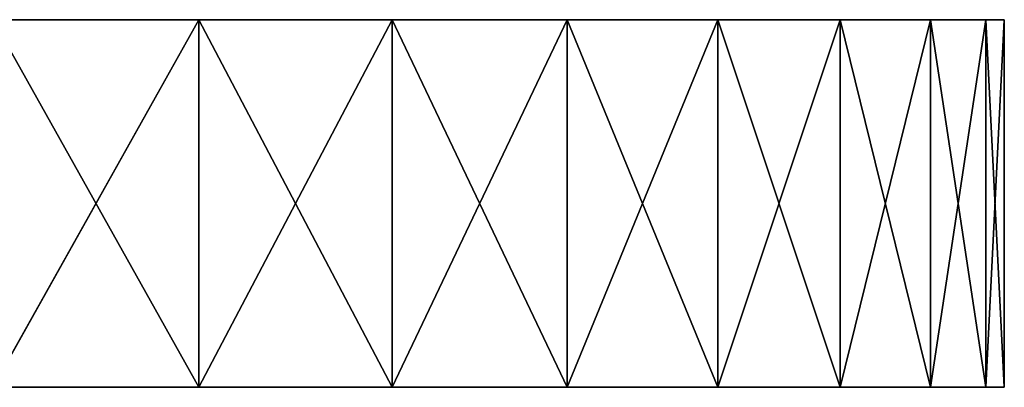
# Model space of a CAD drawing. Extents: x 0 to 40, y 0 to 2.6.
# Tile 256 of 256: x 39.598 to 40, y 2.5 to 2.65. Entities that reach past the tile are written whole.
import ezdxf

# ---------------------------------------------------------------- set-up
doc = ezdxf.new("R2010")
doc.units = 0
doc.header["$LTSCALE"] = 2.54
doc.layers.get('0').update_dxf_attribs({"color": 13, "linetype": 'CONTINUOUS'})

# ---------------------------------------------------------------- blocks, each defined once
blk = doc.blocks.new('P__KA_PRYSZNICOWA_OTEA_40C')
at = {"color": 0}
for p, q in [((40, 2.65, 8.5), (35.22981, 2.65, 5.90717)), ((40, 2.65, 8.5), (35.22981, 2.65, 5.90717)), ((35.25981, 2.65, 3.05), (40, 2.65, 8.5)), ((40, 2.65, 8.5), (35.25981, 2.65, 5.95)), ((35.25981, 2.65, 6.25), (39.88302, 2.65, 8.8214)), ((39.93301, 2.65, 8.75), (35.25981, 2.65, 6.25)), ((35.25981, 2.65, 6.25), (39.9924, 2.65, 8.58683)), ((35.25981, 2.65, 6.25), (39.9924, 2.65, 8.58683)), ((35.25981, 2.65, 6.25), (39.96985, 2.65, 8.67101)), ((35.25981, 2.65, 6.25), (39.96985, 2.65, 8.67101)), ((39.93301, 2.65, 8.75), (35.25981, 2.65, 6.25)), ((39.67101, 2.65, 8.96985), (35.25981, 2.65, 6.25)), ((39.88302, 2.65, 0.47861), (35.25981, 2.65, 2.75)), ((35.25981, 2.65, 2.75), (39.93301, 2.65, 0.55)), ((39.75, 2.65, 8.93302), (35.25981, 2.65, 6.25)), ((39.67101, 2.65, 8.96985), (35.25981, 2.65, 6.25)), ((39.75, 2.65, 8.93302), (35.25981, 2.65, 6.25)), ((39.8214, 2.65, 8.88302), (35.25981, 2.65, 6.25)), ((39.8214, 2.65, 8.88302), (35.25981, 2.65, 6.25)), ((35.25981, 2.65, 6.25), (39.88302, 2.65, 8.8214)), ((39.9924, 2.65, 0.71318), (35.25981, 2.65, 2.75)), ((39.9924, 2.65, 0.71318), (35.25981, 2.65, 2.75)), ((39.96985, 2.65, 0.62899), (35.25981, 2.65, 2.75)), ((39.96985, 2.65, 0.62899), (35.25981, 2.65, 2.75)), ((35.25981, 2.65, 2.75), (39.93301, 2.65, 0.55)), ((39.8214, 2.65, 0.41698), (35.25981, 2.65, 2.75)), ((39.88302, 2.65, 0.47861), (35.25981, 2.65, 2.75)), ((39.8214, 2.65, 0.41698), (35.25981, 2.65, 2.75)), ((39.75, 2.65, 0.36699), (35.25981, 2.65, 2.75)), ((39.75, 2.65, 0.36699), (35.25981, 2.65, 2.75)), ((39.67101, 2.65, 0.33016), (35.25981, 2.65, 2.75)), ((39.67101, 2.65, 0.33016), (35.25981, 2.65, 2.75)), ((40, 2.65, 8.5), (35.25981, 2.65, 5.95)), ((35.25981, 2.65, 3.05), (40, 2.65, 8.5)), ((35.28191, 2.65, 3.00261), (40, 2.65, 8.5)), ((35.28191, 2.65, 3.00261), (40, 2.65, 8.5)), ((35.28191, 2.65, 5.9974), (40, 2.65, 8.5)), ((35.28191, 2.65, 5.9974), (40, 2.65, 8.5)), ((35.28191, 2.65, 6.20261), (40, 2.65, 8.5)), ((35.28191, 2.65, 6.20261), (40, 2.65, 8.5)), ((35.28191, 2.65, 6.20261), (39.9924, 2.65, 8.58683)), ((35.28191, 2.65, 6.20261), (39.9924, 2.65, 8.58683)), ((40, 2.65, 0.8), (35.28191, 2.65, 2.7974)), ((40, 2.65, 0.8), (35.28191, 2.65, 2.7974)), ((39.9924, 2.65, 0.71318), (35.28191, 2.65, 2.7974)), ((39.9924, 2.65, 0.71318), (35.28191, 2.65, 2.7974)), ((40, 2.65, 0.8), (35.29544, 2.65, 2.84791)), ((35.29544, 2.65, 2.9521), (40, 2.65, 0.8)), ((35.29544, 2.65, 2.9521), (40, 2.65, 0.8)), ((35.29544, 2.65, 2.9521), (40, 2.65, 8.5)), ((35.29544, 2.65, 2.9521), (40, 2.65, 8.5)), ((35.29544, 2.65, 6.04791), (40, 2.65, 8.5)), ((35.29544, 2.65, 6.04791), (40, 2.65, 8.5)), ((35.29544, 2.65, 6.1521), (40, 2.65, 8.5)), ((35.29544, 2.65, 6.1521), (40, 2.65, 8.5)), ((40, 2.65, 0.8), (35.29544, 2.65, 2.84791)), ((35.3, 2.65, 2.9), (40, 2.65, 0.8)), ((35.3, 2.65, 2.9), (40, 2.65, 0.8)), ((35.3, 2.65, 6.1), (40, 2.65, 8.5)), ((35.3, 2.65, 6.1), (40, 2.65, 8.5)), ((39.58683, 2.5, 0.3076), (39.67101, 2.65, 0.33016)), ((39.58683, 2.5, 0.3076), (39.67101, 2.65, 0.33016)), ((39.58683, 2.65, 0.3076), (39.67101, 2.65, 0.33016)), ((39.58683, 2.65, 8.99241), (39.67101, 2.65, 8.96985)), ((39.58683, 2.65, 0.3076), (39.67101, 2.65, 0.33016)), ((39.58683, 2.65, 8.99241), (39.67101, 2.65, 8.96985)), ((39.58683, 2.65, 8.99241), (39.67101, 2.5, 8.96985)), ((39.58683, 2.65, 8.99241), (39.67101, 2.5, 8.96985)), ((39.67101, 2.5, 0.33016), (39.75, 2.65, 0.36699)), ((39.67101, 2.5, 0.33016), (39.75, 2.65, 0.36699)), ((39.67101, 2.5, 0.33016), (39.67101, 2.65, 0.33016)), ((39.67101, 2.65, 0.33016), (39.75, 2.65, 0.36699)), ((39.67101, 2.5, 0.33016), (39.67101, 2.65, 0.33016)), ((39.67101, 2.65, 8.96985), (39.75, 2.65, 8.93302)), ((39.67101, 2.65, 0.33016), (39.75, 2.65, 0.36699)), ((39.67101, 2.65, 8.96985), (39.75, 2.65, 8.93302)), ((39.67101, 2.65, 8.96985), (39.75, 2.5, 8.93302)), ((39.67101, 2.65, 8.96985), (39.75, 2.5, 8.93302)), ((39.67101, 2.65, 8.96985), (39.67101, 2.5, 8.96985)), ((39.67101, 2.65, 8.96985), (39.67101, 2.5, 8.96985)), ((39.75, 2.5, 0.36699), (39.8214, 2.65, 0.41698)), ((39.75, 2.5, 0.36699), (39.8214, 2.65, 0.41698)), ((39.75, 2.5, 0.36699), (39.75, 2.65, 0.36699)), ((39.75, 2.65, 0.36699), (39.8214, 2.65, 0.41698)), ((39.75, 2.5, 0.36699), (39.75, 2.65, 0.36699)), ((39.75, 2.65, 8.93302), (39.8214, 2.65, 8.88302)), ((39.75, 2.65, 0.36699), (39.8214, 2.65, 0.41698)), ((39.75, 2.65, 8.93302), (39.8214, 2.65, 8.88302)), ((39.75, 2.65, 8.93302), (39.8214, 2.5, 8.88302)), ((39.75, 2.65, 8.93302), (39.8214, 2.5, 8.88302)), ((39.75, 2.65, 8.93302), (39.75, 2.5, 8.93302)), ((39.75, 2.65, 8.93302), (39.75, 2.5, 8.93302)), ((39.8214, 2.5, 0.41698), (39.88302, 2.65, 0.47861)), ((39.8214, 2.5, 0.41698), (39.88302, 2.65, 0.47861)), ((39.8214, 2.5, 0.41698), (39.8214, 2.65, 0.41698)), ((39.8214, 2.65, 0.41698), (39.88302, 2.65, 0.47861)), ((39.8214, 2.5, 0.41698), (39.8214, 2.65, 0.41698)), ((39.8214, 2.65, 8.88302), (39.88302, 2.65, 8.8214)), ((39.8214, 2.65, 0.41698), (39.88302, 2.65, 0.47861)), ((39.8214, 2.65, 8.88302), (39.88302, 2.65, 8.8214)), ((39.8214, 2.65, 8.88302), (39.88302, 2.5, 8.8214)), ((39.8214, 2.65, 8.88302), (39.88302, 2.5, 8.8214)), ((39.8214, 2.65, 8.88302), (39.8214, 2.5, 8.88302)), ((39.8214, 2.65, 8.88302), (39.8214, 2.5, 8.88302)), ((39.88302, 2.5, 0.47861), (39.93301, 2.65, 0.55)), ((39.88302, 2.5, 0.47861), (39.93301, 2.65, 0.55)), ((39.88302, 2.5, 0.47861), (39.88302, 2.65, 0.47861)), ((39.88302, 2.65, 0.47861), (39.93301, 2.65, 0.55)), ((39.88302, 2.5, 0.47861), (39.88302, 2.65, 0.47861)), ((39.88302, 2.65, 8.8214), (39.93301, 2.65, 8.75)), ((39.88302, 2.65, 0.47861), (39.93301, 2.65, 0.55)), ((39.88302, 2.65, 8.8214), (39.93301, 2.65, 8.75)), ((39.88302, 2.65, 8.8214), (39.93301, 2.5, 8.75)), ((39.88302, 2.65, 8.8214), (39.93301, 2.5, 8.75)), ((39.88302, 2.65, 8.8214), (39.88302, 2.5, 8.8214)), ((39.88302, 2.65, 8.8214), (39.88302, 2.5, 8.8214)), ((39.93301, 2.5, 0.55), (39.96985, 2.65, 0.62899)), ((39.93301, 2.5, 0.55), (39.96985, 2.65, 0.62899)), ((39.93301, 2.5, 0.55), (39.93301, 2.65, 0.55)), ((39.93301, 2.65, 0.55), (39.96985, 2.65, 0.62899)), ((39.93301, 2.5, 0.55), (39.93301, 2.65, 0.55)), ((39.93301, 2.65, 8.75), (39.96985, 2.65, 8.67101)), ((39.93301, 2.65, 0.55), (39.96985, 2.65, 0.62899)), ((39.93301, 2.65, 8.75), (39.96985, 2.65, 8.67101)), ((39.93301, 2.65, 8.75), (39.96985, 2.5, 8.67101)), ((39.93301, 2.65, 8.75), (39.96985, 2.5, 8.67101)), ((39.93301, 2.65, 8.75), (39.93301, 2.5, 8.75)), ((39.93301, 2.65, 8.75), (39.93301, 2.5, 8.75)), ((39.96985, 2.5, 0.62899), (39.9924, 2.65, 0.71318)), ((39.96985, 2.5, 0.62899), (39.9924, 2.65, 0.71318)), ((39.96985, 2.5, 0.62899), (39.96985, 2.65, 0.62899)), ((39.96985, 2.65, 0.62899), (39.9924, 2.65, 0.71318)), ((39.96985, 2.5, 0.62899), (39.96985, 2.65, 0.62899)), ((39.96985, 2.65, 8.67101), (39.9924, 2.65, 8.58683)), ((39.96985, 2.65, 0.62899), (39.9924, 2.65, 0.71318)), ((39.96985, 2.65, 8.67101), (39.9924, 2.65, 8.58683)), ((39.96985, 2.65, 8.67101), (39.9924, 2.5, 8.58683)), ((39.96985, 2.65, 8.67101), (39.9924, 2.5, 8.58683)), ((39.96985, 2.65, 8.67101), (39.96985, 2.5, 8.67101)), ((39.96985, 2.65, 8.67101), (39.96985, 2.5, 8.67101)), ((39.9924, 2.5, 0.71318), (40, 2.65, 0.8)), ((39.9924, 2.5, 0.71318), (40, 2.65, 0.8)), ((39.9924, 2.5, 0.71318), (39.9924, 2.65, 0.71318)), ((39.9924, 2.65, 0.71318), (40, 2.65, 0.8)), ((39.9924, 2.5, 0.71318), (39.9924, 2.65, 0.71318)), ((39.9924, 2.65, 8.58683), (40, 2.65, 8.5)), ((39.9924, 2.65, 0.71318), (40, 2.65, 0.8)), ((39.9924, 2.65, 8.58683), (40, 2.65, 8.5)), ((39.9924, 2.65, 8.58683), (40, 2.5, 8.5)), ((39.9924, 2.65, 8.58683), (40, 2.5, 8.5)), ((39.9924, 2.65, 8.58683), (39.9924, 2.5, 8.58683)), ((39.9924, 2.65, 8.58683), (39.9924, 2.5, 8.58683)), ((40, 2.65, 0.8), (40, 2.5, 0.8)), ((40, 2.65, 8.5), (40, 2.65, 0.8)), ((40, 2.65, 8.5), (40, 2.65, 0.8)), ((40, 2.65, 8.5), (40, 2.5, 0.8)), ((40, 2.65, 0.8), (40, 2.5, 0.8)), ((40, 2.65, 8.5), (40, 2.5, 0.8)), ((40, 2.65, 8.5), (40, 2.5, 8.5)), ((40, 2.65, 8.5), (40, 2.5, 8.5)), ((35.19283, 2.5, 5.87019), (39.88302, 2.5, 0.47861)), ((39.93301, 2.5, 0.55), (35.19283, 2.5, 5.87019)), ((35.19283, 2.5, 5.87019), (39.9924, 2.5, 0.71318)), ((35.19283, 2.5, 5.87019), (39.9924, 2.5, 0.71318)), ((35.19283, 2.5, 5.87019), (39.96985, 2.5, 0.62899)), ((35.19283, 2.5, 5.87019), (39.96985, 2.5, 0.62899)), ((39.93301, 2.5, 0.55), (35.19283, 2.5, 5.87019)), ((39.75, 2.5, 0.36699), (35.19283, 2.5, 5.87019)), ((35.19283, 2.5, 5.87019), (39.67101, 2.5, 0.33016)), ((39.75, 2.5, 0.36699), (35.19283, 2.5, 5.87019)), ((39.8214, 2.5, 0.41698), (35.19283, 2.5, 5.87019)), ((39.8214, 2.5, 0.41698), (35.19283, 2.5, 5.87019)), ((35.19283, 2.5, 5.87019), (39.88302, 2.5, 0.47861)), ((35.19283, 2.5, 5.87019), (39.67101, 2.5, 0.33016)), ((35.22981, 2.5, 5.90717), (40, 2.5, 0.8)), ((35.22981, 2.5, 5.90717), (40, 2.5, 0.8)), ((35.22981, 2.5, 5.90717), (39.9924, 2.5, 0.71318)), ((35.22981, 2.5, 5.90717), (39.9924, 2.5, 0.71318)), ((39.8214, 2.5, 8.88302), (35.25981, 2.5, 6.25)), ((35.25981, 2.5, 6.25), (39.88302, 2.5, 8.8214)), ((35.25981, 2.5, 5.95), (40, 2.5, 0.8)), ((35.25981, 2.5, 5.95), (40, 2.5, 0.8)), ((35.25981, 2.5, 6.25), (39.88302, 2.5, 8.8214)), ((35.25981, 2.5, 6.25), (39.93301, 2.5, 8.75)), ((39.9924, 2.5, 8.58683), (35.25981, 2.5, 6.25)), ((39.9924, 2.5, 8.58683), (35.25981, 2.5, 6.25)), ((39.96985, 2.5, 8.67101), (35.25981, 2.5, 6.25)), ((39.96985, 2.5, 8.67101), (35.25981, 2.5, 6.25)), ((35.25981, 2.5, 6.25), (39.93301, 2.5, 8.75)), ((39.75, 2.5, 8.93302), (35.25981, 2.5, 6.25)), ((39.8214, 2.5, 8.88302), (35.25981, 2.5, 6.25)), ((39.75, 2.5, 8.93302), (35.25981, 2.5, 6.25)), ((39.67101, 2.5, 8.96985), (35.25981, 2.5, 6.25)), ((39.67101, 2.5, 8.96985), (35.25981, 2.5, 6.25)), ((35.28191, 2.5, 5.9974), (40, 2.5, 0.8)), ((35.28191, 2.5, 5.9974), (40, 2.5, 0.8)), ((40, 2.5, 8.5), (35.28191, 2.5, 6.20261)), ((40, 2.5, 8.5), (35.28191, 2.5, 6.20261)), ((39.9924, 2.5, 8.58683), (35.28191, 2.5, 6.20261)), ((39.9924, 2.5, 8.58683), (35.28191, 2.5, 6.20261)), ((40, 2.5, 0.8), (35.29544, 2.5, 6.04791)), ((40, 2.5, 0.8), (35.29544, 2.5, 6.04791)), ((40, 2.5, 8.5), (35.29544, 2.5, 6.04791)), ((40, 2.5, 8.5), (35.29544, 2.5, 6.04791)), ((40, 2.5, 8.5), (35.29544, 2.5, 6.1521)), ((40, 2.5, 8.5), (35.29544, 2.5, 6.1521)), ((40, 2.5, 8.5), (35.3, 2.5, 6.1)), ((40, 2.5, 8.5), (35.3, 2.5, 6.1)), ((39.67101, 2.5, 0.33016), (39.58683, 2.5, 0.3076)), ((39.67101, 2.5, 0.33016), (39.58683, 2.5, 0.3076)), ((39.67101, 2.5, 8.96985), (39.58683, 2.5, 8.99241)), ((39.67101, 2.5, 8.96985), (39.58683, 2.5, 8.99241)), ((39.75, 2.5, 0.36699), (39.67101, 2.5, 0.33016)), ((39.75, 2.5, 0.36699), (39.67101, 2.5, 0.33016)), ((39.75, 2.5, 8.93302), (39.67101, 2.5, 8.96985)), ((39.75, 2.5, 8.93302), (39.67101, 2.5, 8.96985)), ((39.8214, 2.5, 0.41698), (39.75, 2.5, 0.36699)), ((39.8214, 2.5, 0.41698), (39.75, 2.5, 0.36699)), ((39.8214, 2.5, 8.88302), (39.75, 2.5, 8.93302)), ((39.8214, 2.5, 8.88302), (39.75, 2.5, 8.93302)), ((39.88302, 2.5, 0.47861), (39.8214, 2.5, 0.41698)), ((39.88302, 2.5, 8.8214), (39.8214, 2.5, 8.88302)), ((39.88302, 2.5, 0.47861), (39.8214, 2.5, 0.41698)), ((39.88302, 2.5, 8.8214), (39.8214, 2.5, 8.88302)), ((39.93301, 2.5, 0.55), (39.88302, 2.5, 0.47861)), ((39.93301, 2.5, 0.55), (39.88302, 2.5, 0.47861)), ((39.93301, 2.5, 8.75), (39.88302, 2.5, 8.8214)), ((39.93301, 2.5, 8.75), (39.88302, 2.5, 8.8214)), ((39.96985, 2.5, 0.62899), (39.93301, 2.5, 0.55)), ((39.96985, 2.5, 0.62899), (39.93301, 2.5, 0.55)), ((39.96985, 2.5, 8.67101), (39.93301, 2.5, 8.75)), ((39.96985, 2.5, 8.67101), (39.93301, 2.5, 8.75)), ((39.9924, 2.5, 0.71318), (39.96985, 2.5, 0.62899)), ((39.9924, 2.5, 0.71318), (39.96985, 2.5, 0.62899)), ((39.9924, 2.5, 8.58683), (39.96985, 2.5, 8.67101)), ((39.9924, 2.5, 8.58683), (39.96985, 2.5, 8.67101)), ((40, 2.5, 0.8), (39.9924, 2.5, 0.71318)), ((40, 2.5, 0.8), (39.9924, 2.5, 0.71318)), ((40, 2.5, 8.5), (39.9924, 2.5, 8.58683)), ((40, 2.5, 8.5), (39.9924, 2.5, 8.58683)), ((40, 2.5, 0.8), (40, 2.5, 8.5)), ((40, 2.5, 0.8), (40, 2.5, 8.5))]:
    blk.add_line(p, q, dxfattribs=at)
mesh = blk.add_polyface(dxfattribs=at)
corners = [(40, 2.65, 8.5), (35.22981, 2.65, 5.90717), (35.25981, 2.65, 5.95)]
mesh.append_faces([[corners[k] for k in face] for face in [(0, 1, 2)]], dxfattribs={"color": 0})
mesh = blk.add_polyface(dxfattribs=at)
corners = [(40, 2.65, 8.5), (35.25981, 2.65, 3.05), (35.22981, 2.65, 5.90717)]
mesh.append_faces([[corners[k] for k in face] for face in [(0, 1, 2)]], dxfattribs={"color": 0})
mesh = blk.add_polyface(dxfattribs=at)
corners = [(40, 2.65, 8.5), (35.28191, 2.65, 3.00261), (35.25981, 2.65, 3.05)]
mesh.append_faces([[corners[k] for k in face] for face in [(0, 1, 2)]], dxfattribs={"color": 0})
mesh = blk.add_polyface(dxfattribs=at)
corners = [(40, 2.65, 8.5), (35.25981, 2.65, 5.95), (35.28191, 2.65, 5.9974)]
mesh.append_faces([[corners[k] for k in face] for face in [(0, 1, 2)]], dxfattribs={"color": 0})
mesh = blk.add_polyface(dxfattribs=at)
corners = [(39.88302, 2.65, 8.8214), (39.93301, 2.65, 8.75), (35.25981, 2.65, 6.25)]
mesh.append_faces([[corners[k] for k in face] for face in [(0, 1, 2)]], dxfattribs={"color": 0})
mesh = blk.add_polyface(dxfattribs=at)
corners = [(39.9924, 2.65, 8.58683), (35.28191, 2.65, 6.20261), (35.25981, 2.65, 6.25)]
mesh.append_faces([[corners[k] for k in face] for face in [(0, 1, 2)]], dxfattribs={"color": 0})
mesh = blk.add_polyface(dxfattribs=at)
corners = [(39.96985, 2.65, 8.67101), (39.9924, 2.65, 8.58683), (35.25981, 2.65, 6.25)]
mesh.append_faces([[corners[k] for k in face] for face in [(0, 1, 2)]], dxfattribs={"color": 0})
mesh = blk.add_polyface(dxfattribs=at)
corners = [(39.93301, 2.65, 8.75), (39.96985, 2.65, 8.67101), (35.25981, 2.65, 6.25)]
mesh.append_faces([[corners[k] for k in face] for face in [(0, 1, 2)]], dxfattribs={"color": 0})
mesh = blk.add_polyface(dxfattribs=at)
corners = [(39.58683, 2.65, 8.99241), (39.67101, 2.65, 8.96985), (35.25981, 2.65, 6.25)]
mesh.append_faces([[corners[k] for k in face] for face in [(0, 1, 2)]], dxfattribs={"color": 0})
mesh = blk.add_polyface(dxfattribs=at)
corners = [(35.25981, 2.65, 2.75), (39.93301, 2.65, 0.55), (39.88302, 2.65, 0.47861)]
mesh.append_faces([[corners[k] for k in face] for face in [(0, 1, 2)]], dxfattribs={"color": 0})
mesh = blk.add_polyface(dxfattribs=at)
corners = [(39.67101, 2.65, 8.96985), (39.75, 2.65, 8.93302), (35.25981, 2.65, 6.25)]
mesh.append_faces([[corners[k] for k in face] for face in [(0, 1, 2)]], dxfattribs={"color": 0})
mesh = blk.add_polyface(dxfattribs=at)
corners = [(39.75, 2.65, 8.93302), (39.8214, 2.65, 8.88302), (35.25981, 2.65, 6.25)]
mesh.append_faces([[corners[k] for k in face] for face in [(0, 1, 2)]], dxfattribs={"color": 0})
mesh = blk.add_polyface(dxfattribs=at)
corners = [(39.8214, 2.65, 8.88302), (39.88302, 2.65, 8.8214), (35.25981, 2.65, 6.25)]
mesh.append_faces([[corners[k] for k in face] for face in [(0, 1, 2)]], dxfattribs={"color": 0})
mesh = blk.add_polyface(dxfattribs=at)
corners = [(35.28191, 2.65, 2.7974), (39.9924, 2.65, 0.71318), (35.25981, 2.65, 2.75)]
mesh.append_faces([[corners[k] for k in face] for face in [(0, 1, 2)]], dxfattribs={"color": 0})
mesh = blk.add_polyface(dxfattribs=at)
corners = [(35.25981, 2.65, 2.75), (39.9924, 2.65, 0.71318), (39.96985, 2.65, 0.62899)]
mesh.append_faces([[corners[k] for k in face] for face in [(0, 1, 2)]], dxfattribs={"color": 0})
mesh = blk.add_polyface(dxfattribs=at)
corners = [(35.25981, 2.65, 2.75), (39.96985, 2.65, 0.62899), (39.93301, 2.65, 0.55)]
mesh.append_faces([[corners[k] for k in face] for face in [(0, 1, 2)]], dxfattribs={"color": 0})
mesh = blk.add_polyface(dxfattribs=at)
corners = [(35.25981, 2.65, 2.75), (39.88302, 2.65, 0.47861), (39.8214, 2.65, 0.41698)]
mesh.append_faces([[corners[k] for k in face] for face in [(0, 1, 2)]], dxfattribs={"color": 0})
mesh = blk.add_polyface(dxfattribs=at)
corners = [(35.25981, 2.65, 2.75), (39.8214, 2.65, 0.41698), (39.75, 2.65, 0.36699)]
mesh.append_faces([[corners[k] for k in face] for face in [(0, 1, 2)]], dxfattribs={"color": 0})
mesh = blk.add_polyface(dxfattribs=at)
corners = [(35.25981, 2.65, 2.75), (39.75, 2.65, 0.36699), (39.67101, 2.65, 0.33016)]
mesh.append_faces([[corners[k] for k in face] for face in [(0, 1, 2)]], dxfattribs={"color": 0})
mesh = blk.add_polyface(dxfattribs=at)
corners = [(35.25981, 2.65, 2.75), (39.67101, 2.65, 0.33016), (39.58683, 2.65, 0.3076)]
mesh.append_faces([[corners[k] for k in face] for face in [(0, 1, 2)]], dxfattribs={"color": 0})
mesh = blk.add_polyface(dxfattribs=at)
corners = [(40, 2.65, 8.5), (35.29544, 2.65, 2.9521), (35.28191, 2.65, 3.00261)]
mesh.append_faces([[corners[k] for k in face] for face in [(0, 1, 2)]], dxfattribs={"color": 0})
mesh = blk.add_polyface(dxfattribs=at)
corners = [(40, 2.65, 8.5), (35.28191, 2.65, 5.9974), (35.29544, 2.65, 6.04791)]
mesh.append_faces([[corners[k] for k in face] for face in [(0, 1, 2)]], dxfattribs={"color": 0})
mesh = blk.add_polyface(dxfattribs=at)
corners = [(40, 2.65, 8.5), (35.29544, 2.65, 6.1521), (35.28191, 2.65, 6.20261)]
mesh.append_faces([[corners[k] for k in face] for face in [(0, 1, 2)]], dxfattribs={"color": 0})
mesh = blk.add_polyface(dxfattribs=at)
corners = [(39.9924, 2.65, 8.58683), (40, 2.65, 8.5), (35.28191, 2.65, 6.20261)]
mesh.append_faces([[corners[k] for k in face] for face in [(0, 1, 2)]], dxfattribs={"color": 0})
mesh = blk.add_polyface(dxfattribs=at)
corners = [(35.29544, 2.65, 2.84791), (40, 2.65, 0.8), (35.28191, 2.65, 2.7974)]
mesh.append_faces([[corners[k] for k in face] for face in [(0, 1, 2)]], dxfattribs={"color": 0})
mesh = blk.add_polyface(dxfattribs=at)
corners = [(35.28191, 2.65, 2.7974), (40, 2.65, 0.8), (39.9924, 2.65, 0.71318)]
mesh.append_faces([[corners[k] for k in face] for face in [(0, 1, 2)]], dxfattribs={"color": 0})
mesh = blk.add_polyface(dxfattribs=at)
corners = [(35.3, 2.65, 2.9), (40, 2.65, 0.8), (35.29544, 2.65, 2.84791)]
mesh.append_faces([[corners[k] for k in face] for face in [(0, 1, 2)]], dxfattribs={"color": 0})
mesh = blk.add_polyface(dxfattribs=at)
corners = [(35.29544, 2.65, 2.9521), (40, 2.65, 0.8), (35.3, 2.65, 2.9)]
mesh.append_faces([[corners[k] for k in face] for face in [(0, 1, 2)]], dxfattribs={"color": 0})
mesh = blk.add_polyface(dxfattribs=at)
corners = [(40, 2.65, 8.5), (40, 2.65, 0.8), (35.29544, 2.65, 2.9521)]
mesh.append_faces([[corners[k] for k in face] for face in [(0, 1, 2)]], dxfattribs={"color": 0})
mesh = blk.add_polyface(dxfattribs=at)
corners = [(40, 2.65, 8.5), (35.29544, 2.65, 6.04791), (35.3, 2.65, 6.1)]
mesh.append_faces([[corners[k] for k in face] for face in [(0, 1, 2)]], dxfattribs={"color": 0})
mesh = blk.add_polyface(dxfattribs=at)
corners = [(40, 2.65, 8.5), (35.3, 2.65, 6.1), (35.29544, 2.65, 6.1521)]
mesh.append_faces([[corners[k] for k in face] for face in [(0, 1, 2)]], dxfattribs={"color": 0})
mesh = blk.add_polyface(dxfattribs=at)
corners = [(39.67101, 2.5, 0.33016), (39.58683, 2.5, 0.3076), (39.67101, 2.65, 0.33016)]
mesh.append_faces([[corners[k] for k in face] for face in [(0, 1, 2)]], dxfattribs={"color": 0})
mesh = blk.add_polyface(dxfattribs=at)
corners = [(39.67101, 2.65, 0.33016), (39.58683, 2.5, 0.3076), (39.58683, 2.65, 0.3076)]
mesh.append_faces([[corners[k] for k in face] for face in [(0, 1, 2)]], dxfattribs={"color": 0})
mesh = blk.add_polyface(dxfattribs=at)
corners = [(39.67101, 2.65, 8.96985), (39.58683, 2.65, 8.99241), (39.67101, 2.5, 8.96985)]
mesh.append_faces([[corners[k] for k in face] for face in [(0, 1, 2)]], dxfattribs={"color": 0})
mesh = blk.add_polyface(dxfattribs=at)
corners = [(39.67101, 2.5, 8.96985), (39.58683, 2.65, 8.99241), (39.58683, 2.5, 8.99241)]
mesh.append_faces([[corners[k] for k in face] for face in [(0, 1, 2)]], dxfattribs={"color": 0})
mesh = blk.add_polyface(dxfattribs=at)
corners = [(39.75, 2.5, 0.36699), (39.67101, 2.5, 0.33016), (39.75, 2.65, 0.36699)]
mesh.append_faces([[corners[k] for k in face] for face in [(0, 1, 2)]], dxfattribs={"color": 0})
mesh = blk.add_polyface(dxfattribs=at)
corners = [(39.75, 2.65, 0.36699), (39.67101, 2.5, 0.33016), (39.67101, 2.65, 0.33016)]
mesh.append_faces([[corners[k] for k in face] for face in [(0, 1, 2)]], dxfattribs={"color": 0})
mesh = blk.add_polyface(dxfattribs=at)
corners = [(39.75, 2.65, 8.93302), (39.67101, 2.65, 8.96985), (39.75, 2.5, 8.93302)]
mesh.append_faces([[corners[k] for k in face] for face in [(0, 1, 2)]], dxfattribs={"color": 0})
mesh = blk.add_polyface(dxfattribs=at)
corners = [(39.75, 2.5, 8.93302), (39.67101, 2.65, 8.96985), (39.67101, 2.5, 8.96985)]
mesh.append_faces([[corners[k] for k in face] for face in [(0, 1, 2)]], dxfattribs={"color": 0})
mesh = blk.add_polyface(dxfattribs=at)
corners = [(39.8214, 2.5, 0.41698), (39.75, 2.5, 0.36699), (39.8214, 2.65, 0.41698)]
mesh.append_faces([[corners[k] for k in face] for face in [(0, 1, 2)]], dxfattribs={"color": 0})
mesh = blk.add_polyface(dxfattribs=at)
corners = [(39.8214, 2.65, 0.41698), (39.75, 2.5, 0.36699), (39.75, 2.65, 0.36699)]
mesh.append_faces([[corners[k] for k in face] for face in [(0, 1, 2)]], dxfattribs={"color": 0})
mesh = blk.add_polyface(dxfattribs=at)
corners = [(39.8214, 2.65, 8.88302), (39.75, 2.65, 8.93302), (39.8214, 2.5, 8.88302)]
mesh.append_faces([[corners[k] for k in face] for face in [(0, 1, 2)]], dxfattribs={"color": 0})
mesh = blk.add_polyface(dxfattribs=at)
corners = [(39.8214, 2.5, 8.88302), (39.75, 2.65, 8.93302), (39.75, 2.5, 8.93302)]
mesh.append_faces([[corners[k] for k in face] for face in [(0, 1, 2)]], dxfattribs={"color": 0})
mesh = blk.add_polyface(dxfattribs=at)
corners = [(39.88302, 2.65, 0.47861), (39.88302, 2.5, 0.47861), (39.8214, 2.5, 0.41698)]
mesh.append_faces([[corners[k] for k in face] for face in [(0, 1, 2)]], dxfattribs={"color": 0})
mesh = blk.add_polyface(dxfattribs=at)
corners = [(39.88302, 2.65, 0.47861), (39.8214, 2.5, 0.41698), (39.8214, 2.65, 0.41698)]
mesh.append_faces([[corners[k] for k in face] for face in [(0, 1, 2)]], dxfattribs={"color": 0})
mesh = blk.add_polyface(dxfattribs=at)
corners = [(39.8214, 2.65, 8.88302), (39.88302, 2.5, 8.8214), (39.88302, 2.65, 8.8214)]
mesh.append_faces([[corners[k] for k in face] for face in [(0, 1, 2)]], dxfattribs={"color": 0})
mesh = blk.add_polyface(dxfattribs=at)
corners = [(39.8214, 2.65, 8.88302), (39.8214, 2.5, 8.88302), (39.88302, 2.5, 8.8214)]
mesh.append_faces([[corners[k] for k in face] for face in [(0, 1, 2)]], dxfattribs={"color": 0})
mesh = blk.add_polyface(dxfattribs=at)
corners = [(39.93301, 2.65, 0.55), (39.93301, 2.5, 0.55), (39.88302, 2.5, 0.47861)]
mesh.append_faces([[corners[k] for k in face] for face in [(0, 1, 2)]], dxfattribs={"color": 0})
mesh = blk.add_polyface(dxfattribs=at)
corners = [(39.93301, 2.65, 0.55), (39.88302, 2.5, 0.47861), (39.88302, 2.65, 0.47861)]
mesh.append_faces([[corners[k] for k in face] for face in [(0, 1, 2)]], dxfattribs={"color": 0})
mesh = blk.add_polyface(dxfattribs=at)
corners = [(39.88302, 2.65, 8.8214), (39.93301, 2.5, 8.75), (39.93301, 2.65, 8.75)]
mesh.append_faces([[corners[k] for k in face] for face in [(0, 1, 2)]], dxfattribs={"color": 0})
mesh = blk.add_polyface(dxfattribs=at)
corners = [(39.88302, 2.65, 8.8214), (39.88302, 2.5, 8.8214), (39.93301, 2.5, 8.75)]
mesh.append_faces([[corners[k] for k in face] for face in [(0, 1, 2)]], dxfattribs={"color": 0})
mesh = blk.add_polyface(dxfattribs=at)
corners = [(39.96985, 2.65, 0.62899), (39.96985, 2.5, 0.62899), (39.93301, 2.5, 0.55)]
mesh.append_faces([[corners[k] for k in face] for face in [(0, 1, 2)]], dxfattribs={"color": 0})
mesh = blk.add_polyface(dxfattribs=at)
corners = [(39.96985, 2.65, 0.62899), (39.93301, 2.5, 0.55), (39.93301, 2.65, 0.55)]
mesh.append_faces([[corners[k] for k in face] for face in [(0, 1, 2)]], dxfattribs={"color": 0})
mesh = blk.add_polyface(dxfattribs=at)
corners = [(39.93301, 2.65, 8.75), (39.96985, 2.5, 8.67101), (39.96985, 2.65, 8.67101)]
mesh.append_faces([[corners[k] for k in face] for face in [(0, 1, 2)]], dxfattribs={"color": 0})
mesh = blk.add_polyface(dxfattribs=at)
corners = [(39.93301, 2.65, 8.75), (39.93301, 2.5, 8.75), (39.96985, 2.5, 8.67101)]
mesh.append_faces([[corners[k] for k in face] for face in [(0, 1, 2)]], dxfattribs={"color": 0})
mesh = blk.add_polyface(dxfattribs=at)
corners = [(39.9924, 2.65, 0.71318), (39.9924, 2.5, 0.71318), (39.96985, 2.5, 0.62899)]
mesh.append_faces([[corners[k] for k in face] for face in [(0, 1, 2)]], dxfattribs={"color": 0})
mesh = blk.add_polyface(dxfattribs=at)
corners = [(39.9924, 2.65, 0.71318), (39.96985, 2.5, 0.62899), (39.96985, 2.65, 0.62899)]
mesh.append_faces([[corners[k] for k in face] for face in [(0, 1, 2)]], dxfattribs={"color": 0})
mesh = blk.add_polyface(dxfattribs=at)
corners = [(39.96985, 2.65, 8.67101), (39.9924, 2.5, 8.58683), (39.9924, 2.65, 8.58683)]
mesh.append_faces([[corners[k] for k in face] for face in [(0, 1, 2)]], dxfattribs={"color": 0})
mesh = blk.add_polyface(dxfattribs=at)
corners = [(39.96985, 2.65, 8.67101), (39.96985, 2.5, 8.67101), (39.9924, 2.5, 8.58683)]
mesh.append_faces([[corners[k] for k in face] for face in [(0, 1, 2)]], dxfattribs={"color": 0})
mesh = blk.add_polyface(dxfattribs=at)
corners = [(40, 2.65, 0.8), (40, 2.5, 0.8), (39.9924, 2.5, 0.71318)]
mesh.append_faces([[corners[k] for k in face] for face in [(0, 1, 2)]], dxfattribs={"color": 0})
mesh = blk.add_polyface(dxfattribs=at)
corners = [(40, 2.65, 0.8), (39.9924, 2.5, 0.71318), (39.9924, 2.65, 0.71318)]
mesh.append_faces([[corners[k] for k in face] for face in [(0, 1, 2)]], dxfattribs={"color": 0})
mesh = blk.add_polyface(dxfattribs=at)
corners = [(39.9924, 2.65, 8.58683), (40, 2.5, 8.5), (40, 2.65, 8.5)]
mesh.append_faces([[corners[k] for k in face] for face in [(0, 1, 2)]], dxfattribs={"color": 0})
mesh = blk.add_polyface(dxfattribs=at)
corners = [(39.9924, 2.65, 8.58683), (39.9924, 2.5, 8.58683), (40, 2.5, 8.5)]
mesh.append_faces([[corners[k] for k in face] for face in [(0, 1, 2)]], dxfattribs={"color": 0})
mesh = blk.add_polyface(dxfattribs=at)
corners = [(40, 2.65, 8.5), (40, 2.5, 0.8), (40, 2.65, 0.8)]
mesh.append_faces([[corners[k] for k in face] for face in [(0, 1, 2)]], dxfattribs={"color": 0})
mesh = blk.add_polyface(dxfattribs=at)
corners = [(40, 2.65, 8.5), (40, 2.5, 8.5), (40, 2.5, 0.8)]
mesh.append_faces([[corners[k] for k in face] for face in [(0, 1, 2)]], dxfattribs={"color": 0})
mesh = blk.add_polyface(dxfattribs=at)
corners = [(35.19283, 2.5, 5.87019), (39.88302, 2.5, 0.47861), (39.93301, 2.5, 0.55)]
mesh.append_faces([[corners[k] for k in face] for face in [(0, 1, 2)]], dxfattribs={"color": 0})
mesh = blk.add_polyface(dxfattribs=at)
corners = [(35.22981, 2.5, 5.90717), (35.19283, 2.5, 5.87019), (39.9924, 2.5, 0.71318)]
mesh.append_faces([[corners[k] for k in face] for face in [(0, 1, 2)]], dxfattribs={"color": 0})
mesh = blk.add_polyface(dxfattribs=at)
corners = [(35.19283, 2.5, 5.87019), (39.96985, 2.5, 0.62899), (39.9924, 2.5, 0.71318)]
mesh.append_faces([[corners[k] for k in face] for face in [(0, 1, 2)]], dxfattribs={"color": 0})
mesh = blk.add_polyface(dxfattribs=at)
corners = [(35.19283, 2.5, 5.87019), (39.93301, 2.5, 0.55), (39.96985, 2.5, 0.62899)]
mesh.append_faces([[corners[k] for k in face] for face in [(0, 1, 2)]], dxfattribs={"color": 0})
mesh = blk.add_polyface(dxfattribs=at)
corners = [(35.19283, 2.5, 5.87019), (39.67101, 2.5, 0.33016), (39.75, 2.5, 0.36699)]
mesh.append_faces([[corners[k] for k in face] for face in [(0, 1, 2)]], dxfattribs={"color": 0})
mesh = blk.add_polyface(dxfattribs=at)
corners = [(35.19283, 2.5, 5.87019), (39.75, 2.5, 0.36699), (39.8214, 2.5, 0.41698)]
mesh.append_faces([[corners[k] for k in face] for face in [(0, 1, 2)]], dxfattribs={"color": 0})
mesh = blk.add_polyface(dxfattribs=at)
corners = [(35.19283, 2.5, 5.87019), (39.8214, 2.5, 0.41698), (39.88302, 2.5, 0.47861)]
mesh.append_faces([[corners[k] for k in face] for face in [(0, 1, 2)]], dxfattribs={"color": 0})
mesh = blk.add_polyface(dxfattribs=at)
corners = [(35.19283, 2.5, 5.87019), (39.58683, 2.5, 0.3076), (39.67101, 2.5, 0.33016)]
mesh.append_faces([[corners[k] for k in face] for face in [(0, 1, 2)]], dxfattribs={"color": 0})
mesh = blk.add_polyface(dxfattribs=at)
corners = [(35.25981, 2.5, 5.95), (35.22981, 2.5, 5.90717), (40, 2.5, 0.8)]
mesh.append_faces([[corners[k] for k in face] for face in [(0, 1, 2)]], dxfattribs={"color": 0})
mesh = blk.add_polyface(dxfattribs=at)
corners = [(35.22981, 2.5, 5.90717), (39.9924, 2.5, 0.71318), (40, 2.5, 0.8)]
mesh.append_faces([[corners[k] for k in face] for face in [(0, 1, 2)]], dxfattribs={"color": 0})
mesh = blk.add_polyface(dxfattribs=at)
corners = [(39.8214, 2.5, 8.88302), (35.25981, 2.5, 6.25), (39.88302, 2.5, 8.8214)]
mesh.append_faces([[corners[k] for k in face] for face in [(0, 1, 2)]], dxfattribs={"color": 0})
mesh = blk.add_polyface(dxfattribs=at)
corners = [(35.28191, 2.5, 5.9974), (35.25981, 2.5, 5.95), (40, 2.5, 0.8)]
mesh.append_faces([[corners[k] for k in face] for face in [(0, 1, 2)]], dxfattribs={"color": 0})
mesh = blk.add_polyface(dxfattribs=at)
corners = [(39.88302, 2.5, 8.8214), (35.25981, 2.5, 6.25), (39.93301, 2.5, 8.75)]
mesh.append_faces([[corners[k] for k in face] for face in [(0, 1, 2)]], dxfattribs={"color": 0})
mesh = blk.add_polyface(dxfattribs=at)
corners = [(39.9924, 2.5, 8.58683), (35.25981, 2.5, 6.25), (35.28191, 2.5, 6.20261)]
mesh.append_faces([[corners[k] for k in face] for face in [(0, 1, 2)]], dxfattribs={"color": 0})
mesh = blk.add_polyface(dxfattribs=at)
corners = [(39.96985, 2.5, 8.67101), (35.25981, 2.5, 6.25), (39.9924, 2.5, 8.58683)]
mesh.append_faces([[corners[k] for k in face] for face in [(0, 1, 2)]], dxfattribs={"color": 0})
mesh = blk.add_polyface(dxfattribs=at)
corners = [(39.93301, 2.5, 8.75), (35.25981, 2.5, 6.25), (39.96985, 2.5, 8.67101)]
mesh.append_faces([[corners[k] for k in face] for face in [(0, 1, 2)]], dxfattribs={"color": 0})
mesh = blk.add_polyface(dxfattribs=at)
corners = [(39.75, 2.5, 8.93302), (35.25981, 2.5, 6.25), (39.8214, 2.5, 8.88302)]
mesh.append_faces([[corners[k] for k in face] for face in [(0, 1, 2)]], dxfattribs={"color": 0})
mesh = blk.add_polyface(dxfattribs=at)
corners = [(39.67101, 2.5, 8.96985), (35.25981, 2.5, 6.25), (39.75, 2.5, 8.93302)]
mesh.append_faces([[corners[k] for k in face] for face in [(0, 1, 2)]], dxfattribs={"color": 0})
mesh = blk.add_polyface(dxfattribs=at)
corners = [(39.58683, 2.5, 8.99241), (35.25981, 2.5, 6.25), (39.67101, 2.5, 8.96985)]
mesh.append_faces([[corners[k] for k in face] for face in [(0, 1, 2)]], dxfattribs={"color": 0})
mesh = blk.add_polyface(dxfattribs=at)
corners = [(35.29544, 2.5, 6.04791), (35.28191, 2.5, 5.9974), (40, 2.5, 0.8)]
mesh.append_faces([[corners[k] for k in face] for face in [(0, 1, 2)]], dxfattribs={"color": 0})
mesh = blk.add_polyface(dxfattribs=at)
corners = [(40, 2.5, 8.5), (35.28191, 2.5, 6.20261), (35.29544, 2.5, 6.1521)]
mesh.append_faces([[corners[k] for k in face] for face in [(0, 1, 2)]], dxfattribs={"color": 0})
mesh = blk.add_polyface(dxfattribs=at)
corners = [(39.9924, 2.5, 8.58683), (35.28191, 2.5, 6.20261), (40, 2.5, 8.5)]
mesh.append_faces([[corners[k] for k in face] for face in [(0, 1, 2)]], dxfattribs={"color": 0})
mesh = blk.add_polyface(dxfattribs=at)
corners = [(40, 2.5, 8.5), (35.29544, 2.5, 6.04791), (40, 2.5, 0.8)]
mesh.append_faces([[corners[k] for k in face] for face in [(0, 1, 2)]], dxfattribs={"color": 0})
mesh = blk.add_polyface(dxfattribs=at)
corners = [(40, 2.5, 8.5), (35.3, 2.5, 6.1), (35.29544, 2.5, 6.04791)]
mesh.append_faces([[corners[k] for k in face] for face in [(0, 1, 2)]], dxfattribs={"color": 0})
mesh = blk.add_polyface(dxfattribs=at)
corners = [(40, 2.5, 8.5), (35.29544, 2.5, 6.1521), (35.3, 2.5, 6.1)]
mesh.append_faces([[corners[k] for k in face] for face in [(0, 1, 2)]], dxfattribs={"color": 0})

msp = doc.modelspace()

# ---------------------------------------------------------------- block references
at = {"color": 0}
msp.add_blockref('P__KA_PRYSZNICOWA_OTEA_40C', (0, 0), dxfattribs=at)

doc.saveas('drawing.dxf')
